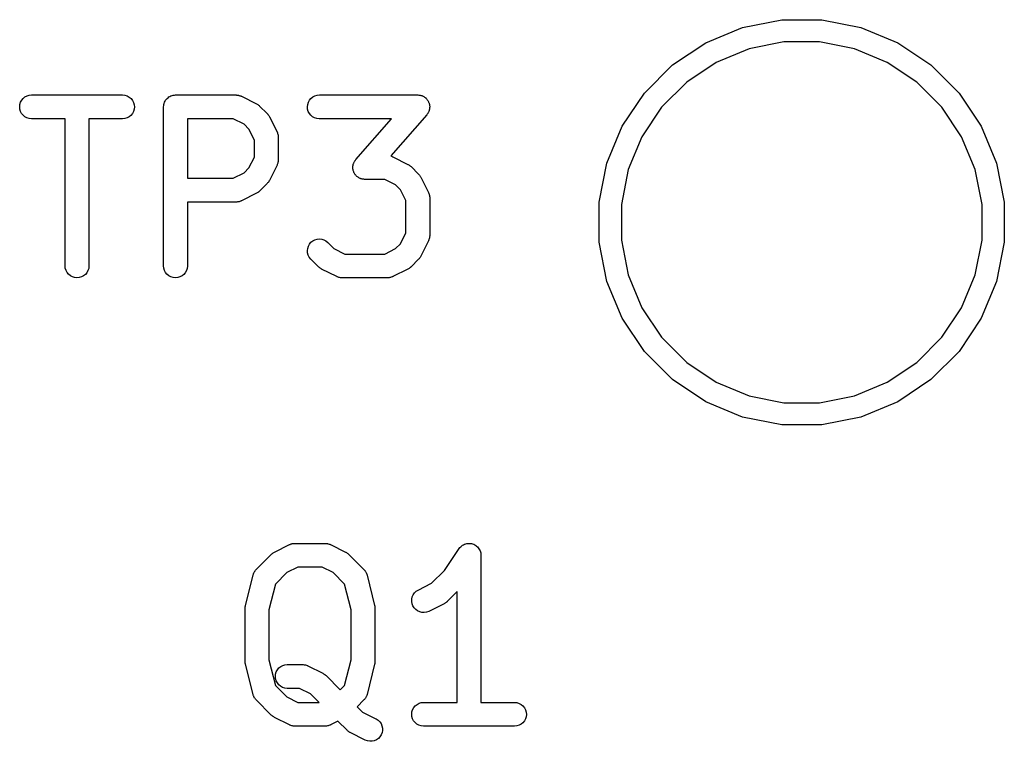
# Model space of a CAD drawing. Extents: x 0.02 to 3.89, y 0.07 to 3.88.
# Tile 65 of 172: x 1.44 to 1.69, y 2.48 to 2.66. Entities that reach past the tile are written whole.
import ezdxf

# ---------------------------------------------------------------- set-up
doc = ezdxf.new("R2010")
doc.units = 0
doc.header["$MEASUREMENT"] = 0
doc.layers.add('BLACK', color=7, linetype='CONTINUOUS')

msp = doc.modelspace()

# ---------------------------------------------------------------- linework, layer by layer
at = {"layer": 'BLACK', "linetype": 'CONTINUOUS'}
for p, q in [((1.62137, 2.65622), (1.63106, 2.65815)), ((1.63106, 2.65815), (1.64094, 2.65815)), ((1.64094, 2.65815), (1.65063, 2.65622)), ((1.61224, 2.65244), (1.62137, 2.65622)), ((1.65063, 2.65622), (1.65976, 2.65244)), ((1.60403, 2.64695), (1.61224, 2.65244)), ((1.6316, 2.65267), (1.62297, 2.65095)), ((1.6404, 2.65267), (1.6316, 2.65267)), ((1.64903, 2.65095), (1.6404, 2.65267)), ((1.65976, 2.65244), (1.66797, 2.64695)), ((1.62297, 2.65095), (1.61484, 2.64758)), ((1.65716, 2.64758), (1.64903, 2.65095)), ((1.61484, 2.64758), (1.60753, 2.64269)), ((1.66447, 2.64269), (1.65716, 2.64758)), ((1.59705, 2.63997), (1.60403, 2.64695)), ((1.66797, 2.64695), (1.67495, 2.63997)), ((1.60753, 2.64269), (1.60131, 2.63647)), ((1.67069, 2.63647), (1.66447, 2.64269)), ((1.44243, 2.63715), (1.4426, 2.6377)), ((1.4426, 2.6377), (1.44287, 2.63821)), ((1.44287, 2.63821), (1.44324, 2.63866)), ((1.44324, 2.63866), (1.44368, 2.63902)), ((1.44368, 2.63902), (1.44419, 2.63929)), ((1.44419, 2.63929), (1.44475, 2.63946)), ((1.44475, 2.63946), (1.44532, 2.63951)), ((1.44532, 2.63951), (1.46782, 2.63951)), ((1.46782, 2.63951), (1.46786, 2.63951)), ((1.46786, 2.63951), (1.46843, 2.63945)), ((1.46843, 2.63945), (1.46898, 2.63927)), ((1.46898, 2.63927), (1.46948, 2.639)), ((1.46948, 2.639), (1.46993, 2.63863)), ((1.46993, 2.63863), (1.47029, 2.63818)), ((1.47029, 2.63818), (1.47055, 2.63767)), ((1.47813, 2.63744), (1.47822, 2.6377)), ((1.47822, 2.63771), (1.47823, 2.63772)), ((1.47822, 2.6377), (1.47822, 2.63771)), ((1.47823, 2.63772), (1.47836, 2.63797)), ((1.47836, 2.63797), (1.47849, 2.63821)), ((1.47849, 2.63821), (1.4785, 2.63822)), ((1.4785, 2.63823), (1.47868, 2.63844)), ((1.4785, 2.63822), (1.4785, 2.63823)), ((1.47868, 2.63844), (1.47886, 2.63866)), ((1.47886, 2.63866), (1.47887, 2.63866)), ((1.47887, 2.63867), (1.47909, 2.63884)), ((1.47887, 2.63866), (1.47887, 2.63867)), ((1.47909, 2.63884), (1.47931, 2.63902)), ((1.47931, 2.63902), (1.47932, 2.63903)), ((1.47931, 2.63902), (1.47931, 2.63902)), ((1.47932, 2.63903), (1.47957, 2.63916)), ((1.47957, 2.63916), (1.47981, 2.63929)), ((1.47981, 2.63929), (1.47982, 2.63929)), ((1.47982, 2.63929), (1.47983, 2.6393)), ((1.47983, 2.6393), (1.4801, 2.63938)), ((1.4801, 2.63938), (1.48037, 2.63946)), ((1.48037, 2.63946), (1.48038, 2.63946)), ((1.48038, 2.63946), (1.48039, 2.63946)), ((1.48039, 2.63946), (1.48066, 2.63949)), ((1.48066, 2.63949), (1.48094, 2.63951)), ((1.48094, 2.63951), (1.49594, 2.63951)), ((1.49594, 2.63951), (1.49598, 2.63951)), ((1.49598, 2.63951), (1.49606, 2.6395)), ((1.49606, 2.6395), (1.49615, 2.6395)), ((1.49615, 2.6395), (1.49635, 2.63947)), ((1.49635, 2.63947), (1.49655, 2.63945)), ((1.49655, 2.63945), (1.49663, 2.63942)), ((1.49663, 2.63942), (1.49672, 2.63941)), ((1.49672, 2.63941), (1.49691, 2.63933)), ((1.49691, 2.63933), (1.4971, 2.63927)), ((1.4971, 2.63927), (1.49718, 2.63923)), ((1.49718, 2.63923), (1.49726, 2.6392)), ((1.49726, 2.6392), (1.50101, 2.63733)), ((1.51367, 2.63715), (1.51384, 2.6377)), ((1.51384, 2.6377), (1.51411, 2.63821)), ((1.51411, 2.63821), (1.51448, 2.63866)), ((1.51448, 2.63866), (1.51493, 2.63902)), ((1.51493, 2.63902), (1.51543, 2.63929)), ((1.51543, 2.63929), (1.51599, 2.63946)), ((1.51599, 2.63946), (1.51656, 2.63951)), ((1.51656, 2.63951), (1.54093, 2.63951)), ((1.54093, 2.63951), (1.54097, 2.63951)), ((1.54097, 2.63951), (1.54116, 2.63949)), ((1.54116, 2.63949), (1.54134, 2.63948)), ((1.54134, 2.63948), (1.54144, 2.63946)), ((1.54144, 2.63946), (1.54155, 2.63945)), ((1.54155, 2.63945), (1.54172, 2.63939)), ((1.54172, 2.63939), (1.5419, 2.63935)), ((1.5419, 2.63935), (1.542, 2.63931)), ((1.542, 2.63931), (1.54209, 2.63927)), ((1.54209, 2.63927), (1.54226, 2.63918)), ((1.54226, 2.63918), (1.54243, 2.63911)), ((1.54243, 2.63911), (1.54251, 2.63905)), ((1.54251, 2.63905), (1.5426, 2.639)), ((1.5426, 2.639), (1.54274, 2.63888)), ((1.54274, 2.63888), (1.54289, 2.63877)), ((1.54289, 2.63877), (1.54296, 2.63869)), ((1.54296, 2.63869), (1.54304, 2.63863)), ((1.54304, 2.63863), (1.54316, 2.63848)), ((1.54316, 2.63848), (1.54328, 2.63835)), ((1.54328, 2.63835), (1.54334, 2.63826)), ((1.54334, 2.63826), (1.5434, 2.63818)), ((1.5434, 2.63818), (1.54349, 2.63801)), ((1.54349, 2.63801), (1.54359, 2.63785)), ((1.54359, 2.63785), (1.54362, 2.63776)), ((1.54362, 2.63776), (1.54367, 2.63767)), ((1.59156, 2.63176), (1.59705, 2.63997)), ((1.67495, 2.63997), (1.68044, 2.63176)), ((1.44237, 2.63658), (1.44243, 2.63715)), ((1.44242, 2.63601), (1.44237, 2.63658)), ((1.44258, 2.63545), (1.44242, 2.63601)), ((1.44285, 2.63494), (1.44258, 2.63545)), ((1.47054, 2.63542), (1.47026, 2.63491)), ((1.47071, 2.63597), (1.47054, 2.63542)), ((1.47055, 2.63767), (1.47072, 2.63711)), ((1.47077, 2.63654), (1.47071, 2.63597)), ((1.47072, 2.63711), (1.47077, 2.63654)), ((1.47799, 2.6366), (1.47802, 2.63688)), ((1.47799, 2.63658), (1.47799, 2.6366)), ((1.47799, 2.63656), (1.47799, 2.63658)), ((1.47799, 2.63658), (1.47799, 2.63658)), ((1.47799, 2.63658), (1.47799, 2.63658)), ((1.47799, 2.59719), (1.47799, 2.63656)), ((1.47802, 2.63688), (1.47805, 2.63715)), ((1.47805, 2.63717), (1.47813, 2.63744)), ((1.47805, 2.63716), (1.47805, 2.63717)), ((1.47805, 2.63715), (1.47805, 2.63716)), ((1.50101, 2.63733), (1.50104, 2.63731)), ((1.50104, 2.63731), (1.50118, 2.63722)), ((1.50118, 2.63722), (1.50133, 2.63714)), ((1.50133, 2.63714), (1.50142, 2.63706)), ((1.50142, 2.63706), (1.50153, 2.63699)), ((1.50153, 2.63699), (1.50165, 2.63688)), ((1.50165, 2.63688), (1.50177, 2.63677)), ((1.50177, 2.63677), (1.50365, 2.6349)), ((1.51361, 2.63658), (1.51367, 2.63715)), ((1.51366, 2.63601), (1.51361, 2.63658)), ((1.51382, 2.63545), (1.51366, 2.63601)), ((1.51409, 2.63494), (1.51382, 2.63545)), ((1.54365, 2.63542), (1.54357, 2.63525)), ((1.54368, 2.63551), (1.54365, 2.63542)), ((1.54367, 2.63767), (1.54372, 2.63749)), ((1.54373, 2.63561), (1.54368, 2.63551)), ((1.54372, 2.63749), (1.54379, 2.63731)), ((1.54377, 2.63579), (1.54373, 2.63561)), ((1.54382, 2.63597), (1.54377, 2.63579)), ((1.54379, 2.63731), (1.5438, 2.63721)), ((1.5438, 2.63721), (1.54383, 2.63711)), ((1.54384, 2.63607), (1.54382, 2.63597)), ((1.54383, 2.63711), (1.54385, 2.63693)), ((1.54386, 2.63617), (1.54384, 2.63607)), ((1.54385, 2.63693), (1.54388, 2.63675)), ((1.54387, 2.63636), (1.54386, 2.63617)), ((1.54388, 2.63654), (1.54387, 2.63636)), ((1.54388, 2.63675), (1.54388, 2.63664)), ((1.54388, 2.63664), (1.54388, 2.63654)), ((1.60131, 2.63647), (1.59642, 2.62916)), ((1.67558, 2.62916), (1.67069, 2.63647)), ((1.44321, 2.63449), (1.44285, 2.63494)), ((1.44365, 2.63412), (1.44321, 2.63449)), ((1.44416, 2.63385), (1.44365, 2.63412)), ((1.4447, 2.63367), (1.44416, 2.63385)), ((1.44528, 2.63361), (1.4447, 2.63367)), ((1.44532, 2.63361), (1.44528, 2.63361)), ((1.45361, 2.63361), (1.44532, 2.63361)), ((1.45361, 2.59719), (1.45361, 2.63361)), ((1.46782, 2.63361), (1.45952, 2.63361)), ((1.45952, 2.63361), (1.45952, 2.59719)), ((1.46839, 2.63366), (1.46782, 2.63361)), ((1.46894, 2.63383), (1.46839, 2.63366)), ((1.46945, 2.6341), (1.46894, 2.63383)), ((1.4699, 2.63446), (1.46945, 2.6341)), ((1.47026, 2.63491), (1.4699, 2.63446)), ((1.48389, 2.63361), (1.48389, 2.61889)), ((1.49524, 2.63361), (1.48389, 2.63361)), ((1.49794, 2.63226), (1.49524, 2.63361)), ((1.50365, 2.6349), (1.50368, 2.63487)), ((1.50368, 2.63487), (1.50378, 2.63474)), ((1.50378, 2.63474), (1.5039, 2.63462)), ((1.5039, 2.63462), (1.50396, 2.63451)), ((1.50396, 2.63451), (1.50404, 2.63442)), ((1.50404, 2.63442), (1.50411, 2.63427)), ((1.50411, 2.63427), (1.5042, 2.63413)), ((1.5042, 2.63413), (1.50608, 2.63038)), ((1.51445, 2.63449), (1.51409, 2.63494)), ((1.51489, 2.63412), (1.51445, 2.63449)), ((1.5154, 2.63385), (1.51489, 2.63412)), ((1.51595, 2.63367), (1.5154, 2.63385)), ((1.51652, 2.63361), (1.51595, 2.63367)), ((1.51656, 2.63361), (1.51652, 2.63361)), ((1.53442, 2.63361), (1.51656, 2.63361)), ((1.52559, 2.62351), (1.53442, 2.63361)), ((1.54315, 2.63462), (1.53422, 2.62441)), ((1.54326, 2.63477), (1.54315, 2.63462)), ((1.54338, 2.63491), (1.54326, 2.63477)), ((1.54343, 2.635), (1.54338, 2.63491)), ((1.54349, 2.63508), (1.54343, 2.635)), ((1.54357, 2.63525), (1.54349, 2.63508)), ((1.49913, 2.63106), (1.49794, 2.63226)), ((1.50048, 2.62836), (1.49913, 2.63106)), ((1.58778, 2.62263), (1.59156, 2.63176)), ((1.68044, 2.63176), (1.68422, 2.62263)), ((1.50048, 2.62413), (1.50048, 2.62836)), ((1.50608, 2.63038), (1.5061, 2.63034)), ((1.5061, 2.63034), (1.50613, 2.63026)), ((1.50613, 2.63026), (1.50617, 2.63019)), ((1.50617, 2.63019), (1.50622, 2.62999)), ((1.50622, 2.62999), (1.50629, 2.6298)), ((1.50629, 2.6298), (1.50631, 2.62972)), ((1.50631, 2.62972), (1.50633, 2.62963)), ((1.50633, 2.62963), (1.50635, 2.62943)), ((1.50635, 2.62943), (1.50638, 2.62923)), ((1.50638, 2.62923), (1.50638, 2.62915)), ((1.50638, 2.62915), (1.50639, 2.62906)), ((1.50639, 2.62906), (1.50639, 2.62344)), ((1.59642, 2.62916), (1.59305, 2.62103)), ((1.67895, 2.62103), (1.67558, 2.62916)), ((1.49913, 2.62144), (1.50048, 2.62413)), ((1.50638, 2.62322), (1.50635, 2.62302)), ((1.50639, 2.6234), (1.50638, 2.62331)), ((1.50638, 2.62331), (1.50638, 2.62322)), ((1.50639, 2.62344), (1.50639, 2.6234)), ((1.52525, 2.62304), (1.52531, 2.62312)), ((1.52531, 2.62312), (1.52536, 2.62321)), ((1.52536, 2.62321), (1.52548, 2.62336)), ((1.52548, 2.62336), (1.52559, 2.62351)), ((1.53422, 2.62441), (1.5344, 2.62434)), ((1.5344, 2.62434), (1.5346, 2.62428)), ((1.5346, 2.62428), (1.53467, 2.62423)), ((1.53467, 2.62423), (1.53475, 2.6242)), ((1.53475, 2.6242), (1.5385, 2.62233)), ((1.49794, 2.62024), (1.49913, 2.62144)), ((1.50608, 2.62212), (1.5042, 2.61837)), ((1.50611, 2.6222), (1.50608, 2.62212)), ((1.50615, 2.62227), (1.50611, 2.6222)), ((1.50621, 2.62247), (1.50615, 2.62227)), ((1.50628, 2.62265), (1.50621, 2.62247)), ((1.5063, 2.62274), (1.50628, 2.62265)), ((1.50632, 2.62282), (1.5063, 2.62274)), ((1.50635, 2.62302), (1.50632, 2.62282)), ((1.52486, 2.62158), (1.52488, 2.62177)), ((1.52487, 2.62148), (1.52486, 2.62158)), ((1.52486, 2.62138), (1.52487, 2.62148)), ((1.52489, 2.62119), (1.52486, 2.62138)), ((1.52488, 2.62195), (1.52491, 2.62205)), ((1.52488, 2.62177), (1.52488, 2.62195)), ((1.52491, 2.62101), (1.52489, 2.62119)), ((1.52491, 2.62205), (1.52492, 2.62216)), ((1.52494, 2.62091), (1.52491, 2.62101)), ((1.52492, 2.62216), (1.52497, 2.62233)), ((1.52495, 2.62081), (1.52494, 2.62091)), ((1.52502, 2.62063), (1.52495, 2.62081)), ((1.52497, 2.62233), (1.52501, 2.62251)), ((1.52501, 2.62251), (1.52506, 2.62261)), ((1.52506, 2.62261), (1.52509, 2.62271)), ((1.52509, 2.62271), (1.52517, 2.62287)), ((1.52517, 2.62287), (1.52525, 2.62304)), ((1.5385, 2.62233), (1.53854, 2.62231)), ((1.53854, 2.62231), (1.53868, 2.62222)), ((1.53868, 2.62222), (1.53882, 2.62214)), ((1.53882, 2.62214), (1.53892, 2.62206)), ((1.53892, 2.62206), (1.53902, 2.622)), ((1.53902, 2.622), (1.53914, 2.62188)), ((1.53914, 2.62188), (1.53927, 2.62177)), ((1.53927, 2.62177), (1.54114, 2.6199)), ((1.58585, 2.61294), (1.58778, 2.62263)), ((1.59305, 2.62103), (1.59133, 2.6124)), ((1.68067, 2.6124), (1.67895, 2.62103)), ((1.68422, 2.62263), (1.68615, 2.61294)), ((1.48389, 2.61889), (1.49524, 2.61889)), ((1.49524, 2.61889), (1.49794, 2.62024)), ((1.50418, 2.61833), (1.50409, 2.61819)), ((1.5042, 2.61837), (1.50418, 2.61833)), ((1.52507, 2.62046), (1.52502, 2.62063)), ((1.52512, 2.62036), (1.52507, 2.62046)), ((1.52515, 2.62027), (1.52512, 2.62036)), ((1.52525, 2.62011), (1.52515, 2.62027)), ((1.52534, 2.61994), (1.52525, 2.62011)), ((1.5254, 2.61986), (1.52534, 2.61994)), ((1.52546, 2.61978), (1.5254, 2.61986)), ((1.52558, 2.61964), (1.52546, 2.61978)), ((1.5257, 2.6195), (1.52558, 2.61964)), ((1.52578, 2.61943), (1.5257, 2.6195)), ((1.52585, 2.61935), (1.52578, 2.61943)), ((1.526, 2.61924), (1.52585, 2.61935)), ((1.52614, 2.61913), (1.526, 2.61924)), ((1.52623, 2.61908), (1.52614, 2.61913)), ((1.52631, 2.61901), (1.52623, 2.61908)), ((1.52648, 2.61894), (1.52631, 2.61901)), ((1.52665, 2.61885), (1.52648, 2.61894)), ((1.52674, 2.61882), (1.52665, 2.61885)), ((1.52684, 2.61877), (1.52674, 2.61882)), ((1.52702, 2.61873), (1.52684, 2.61877)), ((1.52719, 2.61867), (1.52702, 2.61873)), ((1.5273, 2.61866), (1.52719, 2.61867)), ((1.5274, 2.61864), (1.5273, 2.61866)), ((1.52758, 2.61863), (1.5274, 2.61864)), ((1.52777, 2.61861), (1.52758, 2.61863)), ((1.52781, 2.61861), (1.52777, 2.61861)), ((1.53274, 2.61861), (1.52781, 2.61861)), ((1.53543, 2.61726), (1.53274, 2.61861)), ((1.54114, 2.6199), (1.54117, 2.61987)), ((1.54117, 2.61987), (1.54128, 2.61974)), ((1.54128, 2.61974), (1.54139, 2.61962)), ((1.54139, 2.61962), (1.54146, 2.61952)), ((1.54146, 2.61952), (1.54153, 2.61942)), ((1.54153, 2.61942), (1.54161, 2.61927)), ((1.54161, 2.61927), (1.5417, 2.61913)), ((1.5417, 2.61913), (1.54357, 2.61538)), ((1.50365, 2.6176), (1.50177, 2.61572)), ((1.50375, 2.61773), (1.50365, 2.6176)), ((1.50387, 2.61785), (1.50375, 2.61773)), ((1.50394, 2.61795), (1.50387, 2.61785)), ((1.50402, 2.61804), (1.50394, 2.61795)), ((1.50409, 2.61819), (1.50402, 2.61804)), ((1.53663, 2.61606), (1.53543, 2.61726)), ((1.53798, 2.61337), (1.53663, 2.61606)), ((1.50101, 2.61517), (1.49726, 2.6133)), ((1.50115, 2.61526), (1.50101, 2.61517)), ((1.5013, 2.61534), (1.50115, 2.61526)), ((1.50139, 2.61541), (1.5013, 2.61534)), ((1.5015, 2.61548), (1.50139, 2.61541)), ((1.50162, 2.61559), (1.5015, 2.61548)), ((1.50175, 2.6157), (1.50162, 2.61559)), ((1.50177, 2.61572), (1.50175, 2.6157)), ((1.53798, 2.60539), (1.53798, 2.61337)), ((1.54357, 2.61538), (1.54359, 2.61535)), ((1.54359, 2.61535), (1.54362, 2.61526)), ((1.54362, 2.61526), (1.54366, 2.61519)), ((1.54366, 2.61519), (1.54372, 2.61499)), ((1.54372, 2.61499), (1.54379, 2.61481)), ((1.54379, 2.61481), (1.5438, 2.61472)), ((1.5438, 2.61472), (1.54383, 2.61464)), ((1.54383, 2.61464), (1.54385, 2.61444)), ((1.54385, 2.61444), (1.54388, 2.61424)), ((1.54388, 2.61424), (1.54388, 2.61415)), ((1.54388, 2.61415), (1.54388, 2.61406)), ((1.54388, 2.61406), (1.54388, 2.60469)), ((1.49594, 2.61298), (1.48389, 2.61298)), ((1.48389, 2.61298), (1.48389, 2.59719)), ((1.49602, 2.61299), (1.49594, 2.61298)), ((1.49611, 2.61299), (1.49602, 2.61299)), ((1.49631, 2.61302), (1.49611, 2.61299)), ((1.49651, 2.61304), (1.49631, 2.61302)), ((1.49659, 2.61307), (1.49651, 2.61304)), ((1.49668, 2.61308), (1.49659, 2.61307)), ((1.49687, 2.61315), (1.49668, 2.61308)), ((1.49706, 2.61321), (1.49687, 2.61315)), ((1.49714, 2.61325), (1.49706, 2.61321)), ((1.49722, 2.61328), (1.49714, 2.61325)), ((1.49726, 2.6133), (1.49722, 2.61328)), ((1.58585, 2.60306), (1.58585, 2.61294)), ((1.59133, 2.6124), (1.59133, 2.6036)), ((1.68067, 2.6036), (1.68067, 2.6124)), ((1.68615, 2.61294), (1.68615, 2.60306)), ((1.51493, 2.6034), (1.51544, 2.60367)), ((1.51544, 2.60367), (1.516, 2.60384)), ((1.516, 2.60384), (1.51657, 2.60389)), ((1.51657, 2.60389), (1.51714, 2.60383)), ((1.51714, 2.60383), (1.51769, 2.60367)), ((1.51769, 2.60367), (1.5182, 2.60339)), ((1.53663, 2.60269), (1.53798, 2.60539)), ((1.54371, 2.60372), (1.54365, 2.60353)), ((1.54378, 2.60391), (1.54371, 2.60372)), ((1.54379, 2.60399), (1.54378, 2.60391)), ((1.54382, 2.60407), (1.54379, 2.60399)), ((1.54384, 2.60428), (1.54382, 2.60407)), ((1.54388, 2.60447), (1.54384, 2.60428)), ((1.54388, 2.60465), (1.54387, 2.60456)), ((1.54387, 2.60456), (1.54388, 2.60447)), ((1.54388, 2.60469), (1.54388, 2.60465)), ((1.59133, 2.6036), (1.59305, 2.59497)), ((1.67895, 2.59497), (1.68067, 2.6036)), ((1.51361, 2.60097), (1.51367, 2.60154)), ((1.51367, 2.60154), (1.51384, 2.60209)), ((1.51384, 2.60209), (1.51412, 2.6026)), ((1.51412, 2.6026), (1.51449, 2.60304)), ((1.51449, 2.60304), (1.51493, 2.6034)), ((1.5182, 2.60339), (1.51865, 2.60303)), ((1.51865, 2.60303), (1.52018, 2.60149)), ((1.52018, 2.60149), (1.52288, 2.60014)), ((1.53274, 2.60014), (1.53543, 2.60149)), ((1.53543, 2.60149), (1.53663, 2.60269)), ((1.54357, 2.60337), (1.5417, 2.59962)), ((1.5436, 2.60345), (1.54357, 2.60337)), ((1.54365, 2.60353), (1.5436, 2.60345)), ((1.58778, 2.59337), (1.58585, 2.60306)), ((1.68615, 2.60306), (1.68422, 2.59337)), ((1.51366, 2.6004), (1.51361, 2.60097)), ((1.51382, 2.59984), (1.51366, 2.6004)), ((1.51408, 2.59933), (1.51382, 2.59984)), ((1.51444, 2.59888), (1.51408, 2.59933)), ((1.51447, 2.59885), (1.51444, 2.59888)), ((1.51635, 2.59698), (1.51447, 2.59885)), ((1.52288, 2.60014), (1.53274, 2.60014)), ((1.54114, 2.59885), (1.53927, 2.59698)), ((1.54125, 2.59898), (1.54114, 2.59885)), ((1.54137, 2.5991), (1.54125, 2.59898)), ((1.54143, 2.5992), (1.54137, 2.5991)), ((1.54151, 2.5993), (1.54143, 2.5992)), ((1.54159, 2.59944), (1.54151, 2.5993)), ((1.54168, 2.59958), (1.54159, 2.59944)), ((1.5417, 2.59962), (1.54168, 2.59958)), ((1.45367, 2.59662), (1.45361, 2.59719)), ((1.45384, 2.59606), (1.45367, 2.59662)), ((1.45946, 2.59658), (1.45928, 2.59603)), ((1.45952, 2.59715), (1.45946, 2.59658)), ((1.45952, 2.59719), (1.45952, 2.59715)), ((1.47804, 2.59662), (1.47799, 2.59719)), ((1.47821, 2.59606), (1.47804, 2.59662)), ((1.48383, 2.59658), (1.48365, 2.59603)), ((1.48389, 2.59715), (1.48383, 2.59658)), ((1.48389, 2.59719), (1.48389, 2.59715)), ((1.51647, 2.59687), (1.51635, 2.59698)), ((1.51659, 2.59676), (1.51647, 2.59687)), ((1.5167, 2.59669), (1.51659, 2.59676)), ((1.51679, 2.59661), (1.5167, 2.59669)), ((1.51694, 2.59653), (1.51679, 2.59661)), ((1.51708, 2.59644), (1.51694, 2.59653)), ((1.51711, 2.59642), (1.51708, 2.59644)), ((1.52086, 2.59455), (1.51711, 2.59642)), ((1.5385, 2.59642), (1.53475, 2.59455)), ((1.53864, 2.59651), (1.5385, 2.59642)), ((1.53879, 2.59659), (1.53864, 2.59651)), ((1.53889, 2.59666), (1.53879, 2.59659)), ((1.53899, 2.59673), (1.53889, 2.59666)), ((1.53911, 2.59684), (1.53899, 2.59673)), ((1.53924, 2.59695), (1.53911, 2.59684)), ((1.53927, 2.59698), (1.53924, 2.59695)), ((1.45411, 2.59556), (1.45384, 2.59606)), ((1.45447, 2.59511), (1.45411, 2.59556)), ((1.45492, 2.59474), (1.45447, 2.59511)), ((1.45542, 2.59447), (1.45492, 2.59474)), ((1.45597, 2.5943), (1.45542, 2.59447)), ((1.45655, 2.59424), (1.45597, 2.5943)), ((1.45712, 2.59429), (1.45655, 2.59424)), ((1.45767, 2.59445), (1.45712, 2.59429)), ((1.45818, 2.59472), (1.45767, 2.59445)), ((1.45863, 2.59508), (1.45818, 2.59472)), ((1.459, 2.59552), (1.45863, 2.59508)), ((1.45928, 2.59603), (1.459, 2.59552)), ((1.47848, 2.59556), (1.47821, 2.59606)), ((1.47884, 2.59511), (1.47848, 2.59556)), ((1.47929, 2.59474), (1.47884, 2.59511)), ((1.47979, 2.59447), (1.47929, 2.59474)), ((1.48035, 2.5943), (1.47979, 2.59447)), ((1.48092, 2.59424), (1.48035, 2.5943)), ((1.48149, 2.59429), (1.48092, 2.59424)), ((1.48205, 2.59445), (1.48149, 2.59429)), ((1.48256, 2.59472), (1.48205, 2.59445)), ((1.48301, 2.59508), (1.48256, 2.59472)), ((1.48338, 2.59552), (1.48301, 2.59508)), ((1.48365, 2.59603), (1.48338, 2.59552)), ((1.52094, 2.59452), (1.52086, 2.59455)), ((1.52102, 2.59448), (1.52094, 2.59452)), ((1.52121, 2.59441), (1.52102, 2.59448)), ((1.5214, 2.59434), (1.52121, 2.59441)), ((1.52149, 2.59433), (1.5214, 2.59434)), ((1.52157, 2.5943), (1.52149, 2.59433)), ((1.52177, 2.59428), (1.52157, 2.5943)), ((1.52197, 2.59424), (1.52177, 2.59428)), ((1.52206, 2.59425), (1.52197, 2.59424)), ((1.52214, 2.59424), (1.52206, 2.59425)), ((1.52218, 2.59424), (1.52214, 2.59424)), ((1.53343, 2.59424), (1.52218, 2.59424)), ((1.53352, 2.59425), (1.53343, 2.59424)), ((1.53361, 2.59424), (1.53352, 2.59425)), ((1.53381, 2.59427), (1.53361, 2.59424)), ((1.53401, 2.59429), (1.53381, 2.59427)), ((1.53409, 2.59432), (1.53401, 2.59429)), ((1.53418, 2.59433), (1.53409, 2.59432)), ((1.53436, 2.5944), (1.53418, 2.59433)), ((1.53456, 2.59446), (1.53436, 2.5944)), ((1.53463, 2.5945), (1.53456, 2.59446)), ((1.53472, 2.59453), (1.53463, 2.5945)), ((1.53475, 2.59455), (1.53472, 2.59453)), ((1.59305, 2.59497), (1.59642, 2.58684)), ((1.67558, 2.58684), (1.67895, 2.59497)), ((1.59156, 2.58424), (1.58778, 2.59337)), ((1.68422, 2.59337), (1.68044, 2.58424)), ((1.59642, 2.58684), (1.60131, 2.57953)), ((1.67069, 2.57953), (1.67558, 2.58684)), ((1.59705, 2.57603), (1.59156, 2.58424)), ((1.68044, 2.58424), (1.67495, 2.57603)), ((1.60131, 2.57953), (1.60753, 2.57331)), ((1.66447, 2.57331), (1.67069, 2.57953)), ((1.60403, 2.56905), (1.59705, 2.57603)), ((1.67495, 2.57603), (1.66797, 2.56905)), ((1.60753, 2.57331), (1.61484, 2.56842)), ((1.65716, 2.56842), (1.66447, 2.57331)), ((1.61224, 2.56356), (1.60403, 2.56905)), ((1.61484, 2.56842), (1.62297, 2.56505)), ((1.64903, 2.56505), (1.65716, 2.56842)), ((1.66797, 2.56905), (1.65976, 2.56356)), ((1.62297, 2.56505), (1.6316, 2.56333)), ((1.6404, 2.56333), (1.64903, 2.56505)), ((1.62137, 2.55978), (1.61224, 2.56356)), ((1.6316, 2.56333), (1.6404, 2.56333)), ((1.65976, 2.56356), (1.65063, 2.55978)), ((1.63106, 2.55785), (1.62137, 2.55978)), ((1.65063, 2.55978), (1.64094, 2.55785)), ((1.64094, 2.55785), (1.63106, 2.55785)), ((1.50543, 2.52633), (1.50918, 2.5282)), ((1.50918, 2.5282), (1.50922, 2.52822)), ((1.50922, 2.52822), (1.5093, 2.52825)), ((1.5093, 2.52825), (1.50938, 2.52829)), ((1.50938, 2.52829), (1.50957, 2.52835)), ((1.50957, 2.52835), (1.50976, 2.52842)), ((1.50976, 2.52842), (1.50985, 2.52843)), ((1.50985, 2.52843), (1.50993, 2.52846)), ((1.50993, 2.52846), (1.51013, 2.52848)), ((1.51013, 2.52848), (1.51033, 2.52851)), ((1.51033, 2.52851), (1.51042, 2.5285)), ((1.51042, 2.5285), (1.5105, 2.52851)), ((1.5105, 2.52851), (1.518, 2.52851)), ((1.518, 2.52851), (1.51804, 2.52851)), ((1.51804, 2.52851), (1.51813, 2.5285)), ((1.51813, 2.5285), (1.51822, 2.5285)), ((1.51822, 2.5285), (1.51842, 2.52847)), ((1.51842, 2.52847), (1.51862, 2.52845)), ((1.51862, 2.52845), (1.5187, 2.52842)), ((1.5187, 2.52842), (1.51878, 2.52841)), ((1.51878, 2.52841), (1.51897, 2.52833)), ((1.51897, 2.52833), (1.51917, 2.52827)), ((1.51917, 2.52827), (1.51924, 2.52823)), ((1.51924, 2.52823), (1.51932, 2.5282)), ((1.51932, 2.5282), (1.52307, 2.52633)), ((1.5518, 2.52786), (1.55201, 2.52803)), ((1.55201, 2.52803), (1.55228, 2.52817)), ((1.55201, 2.52803), (1.55201, 2.52803)), ((1.55201, 2.52803), (1.55201, 2.52803)), ((1.55228, 2.52817), (1.55252, 2.5283)), ((1.55252, 2.5283), (1.55281, 2.52838)), ((1.55252, 2.5283), (1.55252, 2.5283)), ((1.55252, 2.5283), (1.55252, 2.5283)), ((1.55281, 2.52838), (1.55307, 2.52846)), ((1.55307, 2.52846), (1.55336, 2.52849)), ((1.55307, 2.52846), (1.55307, 2.52846)), ((1.55307, 2.52846), (1.55307, 2.52846)), ((1.55336, 2.52849), (1.55364, 2.52851)), ((1.55364, 2.52851), (1.55365, 2.52851)), ((1.55365, 2.52851), (1.55365, 2.52851)), ((1.55365, 2.52851), (1.55394, 2.52848)), ((1.55394, 2.52848), (1.55422, 2.52845)), ((1.55422, 2.52845), (1.55422, 2.52845)), ((1.55422, 2.52845), (1.55422, 2.52845)), ((1.55422, 2.52845), (1.55451, 2.52836)), ((1.55451, 2.52836), (1.55477, 2.52828)), ((1.55477, 2.52828), (1.55477, 2.52828)), ((1.55477, 2.52828), (1.55477, 2.52828)), ((1.55477, 2.52828), (1.55503, 2.52814)), ((1.55503, 2.52814), (1.55527, 2.52801)), ((1.55527, 2.52801), (1.55528, 2.52801)), ((1.55528, 2.52801), (1.55528, 2.52801)), ((1.55528, 2.52801), (1.5555, 2.52782)), ((1.50092, 2.52202), (1.50467, 2.52577)), ((1.50467, 2.52577), (1.50469, 2.5258)), ((1.50469, 2.5258), (1.50482, 2.52591)), ((1.50482, 2.52591), (1.50494, 2.52602)), ((1.50494, 2.52602), (1.50505, 2.52608)), ((1.50505, 2.52608), (1.50515, 2.52616)), ((1.50515, 2.52616), (1.50529, 2.52624)), ((1.50529, 2.52624), (1.50543, 2.52633)), ((1.52307, 2.52633), (1.52311, 2.52631)), ((1.52311, 2.52631), (1.52325, 2.52622)), ((1.52325, 2.52622), (1.52339, 2.52614)), ((1.52339, 2.52614), (1.52349, 2.52606)), ((1.52349, 2.52606), (1.52359, 2.52599)), ((1.52359, 2.52599), (1.52371, 2.52588)), ((1.52371, 2.52588), (1.52384, 2.52577)), ((1.52384, 2.52577), (1.52759, 2.52202)), ((1.54758, 2.52182), (1.55117, 2.5272)), ((1.55117, 2.5272), (1.55119, 2.52723)), ((1.55119, 2.52723), (1.55137, 2.52745)), ((1.55119, 2.52723), (1.55119, 2.52723)), ((1.55119, 2.52723), (1.55119, 2.52723)), ((1.55119, 2.52723), (1.55119, 2.52723)), ((1.55137, 2.52745), (1.55156, 2.52767)), ((1.55156, 2.52767), (1.5518, 2.52786)), ((1.55156, 2.52767), (1.55156, 2.52767)), ((1.55156, 2.52767), (1.55156, 2.52767)), ((1.5555, 2.52782), (1.55572, 2.52764)), ((1.55572, 2.52764), (1.55572, 2.52764)), ((1.55572, 2.52764), (1.55572, 2.52764)), ((1.55572, 2.52764), (1.55591, 2.5274)), ((1.55591, 2.5274), (1.55608, 2.52719)), ((1.55608, 2.52719), (1.55608, 2.52719)), ((1.55608, 2.52719), (1.55608, 2.52719)), ((1.55608, 2.52719), (1.55623, 2.52692)), ((1.55623, 2.52692), (1.55635, 2.52669)), ((1.55635, 2.52669), (1.55635, 2.52668)), ((1.55635, 2.52668), (1.55635, 2.52668)), ((1.55635, 2.52668), (1.55644, 2.5264)), ((1.55644, 2.5264), (1.55652, 2.52613)), ((1.55652, 2.52613), (1.55652, 2.52613)), ((1.55652, 2.52613), (1.55652, 2.52613)), ((1.55652, 2.52613), (1.55655, 2.52584)), ((1.55655, 2.52584), (1.55658, 2.52556)), ((1.55658, 2.52556), (1.55658, 2.48914)), ((1.50014, 2.52065), (1.50015, 2.52069)), ((1.50015, 2.52069), (1.50022, 2.52088)), ((1.50022, 2.52088), (1.50028, 2.52107)), ((1.50028, 2.52107), (1.50032, 2.52115)), ((1.50032, 2.52115), (1.50035, 2.52123)), ((1.50035, 2.52123), (1.50046, 2.5214)), ((1.50046, 2.5214), (1.50055, 2.52158)), ((1.50055, 2.52158), (1.50061, 2.52165)), ((1.50061, 2.52165), (1.50065, 2.52172)), ((1.50065, 2.52172), (1.50079, 2.52187)), ((1.50079, 2.52187), (1.50092, 2.52202)), ((1.5085, 2.52126), (1.50567, 2.51843)), ((1.5112, 2.52261), (1.5085, 2.52126)), ((1.5173, 2.52261), (1.5112, 2.52261)), ((1.52, 2.52126), (1.5173, 2.52261)), ((1.52283, 2.51843), (1.52, 2.52126)), ((1.52759, 2.52202), (1.52762, 2.52199)), ((1.52762, 2.52199), (1.52774, 2.52184)), ((1.52774, 2.52184), (1.52788, 2.52169)), ((1.52788, 2.52169), (1.52792, 2.52161)), ((1.52792, 2.52161), (1.52798, 2.52154)), ((1.52798, 2.52154), (1.52807, 2.52137)), ((1.52807, 2.52137), (1.52817, 2.52119)), ((1.52817, 2.52119), (1.5282, 2.52111)), ((1.5282, 2.52111), (1.52824, 2.52103)), ((1.52824, 2.52103), (1.5283, 2.52084)), ((1.5283, 2.52084), (1.52837, 2.52065)), ((1.54437, 2.51861), (1.54758, 2.52182)), ((1.49826, 2.51315), (1.50014, 2.52065)), ((1.50567, 2.51843), (1.50408, 2.51207)), ((1.52442, 2.51207), (1.52283, 2.51843)), ((1.52837, 2.52065), (1.53024, 2.51315)), ((1.54105, 2.51695), (1.54437, 2.51861)), ((1.53981, 2.51578), (1.54015, 2.51625)), ((1.54015, 2.51625), (1.54057, 2.51665)), ((1.54057, 2.51665), (1.54105, 2.51695)), ((1.55067, 2.51656), (1.54821, 2.5141)), ((1.55067, 2.48914), (1.55067, 2.51656)), ((1.53943, 2.51412), (1.53945, 2.51469)), ((1.53952, 2.51355), (1.53943, 2.51412)), ((1.53945, 2.51469), (1.53958, 2.51525)), ((1.53972, 2.51301), (1.53952, 2.51355)), ((1.53958, 2.51525), (1.53981, 2.51578)), ((1.54744, 2.51354), (1.54369, 2.51167)), ((1.54758, 2.51363), (1.54744, 2.51354)), ((1.54773, 2.51371), (1.54758, 2.51363)), ((1.54783, 2.51379), (1.54773, 2.51371)), ((1.54793, 2.51385), (1.54783, 2.51379)), ((1.54805, 2.51397), (1.54793, 2.51385)), ((1.54818, 2.51407), (1.54805, 2.51397)), ((1.54821, 2.5141), (1.54818, 2.51407)), ((1.49818, 2.51258), (1.49821, 2.51282)), ((1.49818, 2.51253), (1.49818, 2.51258)), ((1.49818, 2.51248), (1.49818, 2.51253)), ((1.49818, 2.51244), (1.49818, 2.51248)), ((1.49818, 2.49931), (1.49818, 2.51244)), ((1.49821, 2.51282), (1.49824, 2.51305)), ((1.49824, 2.51305), (1.49826, 2.5131)), ((1.49826, 2.5131), (1.49826, 2.51315)), ((1.50408, 2.51207), (1.50408, 2.49968)), ((1.52442, 2.49968), (1.52442, 2.51207)), ((1.53024, 2.51315), (1.53025, 2.51311)), ((1.53025, 2.51311), (1.53026, 2.51306)), ((1.53026, 2.51306), (1.53027, 2.51301)), ((1.53027, 2.51301), (1.5303, 2.51277)), ((1.5303, 2.51277), (1.53033, 2.51254)), ((1.53033, 2.51254), (1.53032, 2.51249)), ((1.53032, 2.51249), (1.53033, 2.51244)), ((1.53033, 2.51244), (1.53033, 2.49931)), ((1.54003, 2.51252), (1.53972, 2.51301)), ((1.54042, 2.5121), (1.54003, 2.51252)), ((1.54089, 2.51176), (1.54042, 2.5121)), ((1.54141, 2.51152), (1.54089, 2.51176)), ((1.54197, 2.51139), (1.54141, 2.51152)), ((1.54255, 2.51136), (1.54197, 2.51139)), ((1.54312, 2.51145), (1.54255, 2.51136)), ((1.54366, 2.51165), (1.54312, 2.51145)), ((1.54369, 2.51167), (1.54366, 2.51165)), ((1.49818, 2.49926), (1.49818, 2.49931)), ((1.49818, 2.49921), (1.49818, 2.49926)), ((1.49821, 2.49897), (1.49818, 2.49921)), ((1.49823, 2.49874), (1.49821, 2.49897)), ((1.50408, 2.49968), (1.50567, 2.49332)), ((1.52283, 2.49332), (1.52442, 2.49968)), ((1.53029, 2.49893), (1.53026, 2.4987)), ((1.53032, 2.49917), (1.53029, 2.49893)), ((1.53033, 2.49927), (1.53032, 2.49922)), ((1.53032, 2.49922), (1.53032, 2.49917)), ((1.53033, 2.49931), (1.53033, 2.49927)), ((1.49825, 2.49869), (1.49823, 2.49874)), ((1.49825, 2.49864), (1.49825, 2.49869)), ((1.49826, 2.4986), (1.49825, 2.49864)), ((1.50014, 2.4911), (1.49826, 2.4986)), ((1.50574, 2.49616), (1.50591, 2.49671)), ((1.50591, 2.49671), (1.50618, 2.49721)), ((1.50618, 2.49721), (1.50655, 2.49766)), ((1.50655, 2.49766), (1.50699, 2.49802)), ((1.50699, 2.49802), (1.5075, 2.49829)), ((1.5075, 2.49829), (1.50805, 2.49846)), ((1.50805, 2.49846), (1.50863, 2.49852)), ((1.50863, 2.49852), (1.51238, 2.49852)), ((1.51238, 2.49852), (1.51242, 2.49852)), ((1.51242, 2.49852), (1.51251, 2.49851)), ((1.51251, 2.49851), (1.51259, 2.49851)), ((1.51259, 2.49851), (1.51279, 2.49847)), ((1.51279, 2.49847), (1.51299, 2.49845)), ((1.51299, 2.49845), (1.51307, 2.49843)), ((1.51307, 2.49843), (1.51316, 2.49841)), ((1.51316, 2.49841), (1.51335, 2.49834)), ((1.51335, 2.49834), (1.51354, 2.49828)), ((1.51354, 2.49828), (1.51362, 2.49824)), ((1.51362, 2.49824), (1.5137, 2.4982)), ((1.5137, 2.4982), (1.51745, 2.49633)), ((1.51745, 2.49633), (1.51748, 2.49631)), ((1.51748, 2.49631), (1.51762, 2.49622)), ((1.53024, 2.4986), (1.52837, 2.4911)), ((1.53025, 2.49865), (1.53024, 2.4986)), ((1.53026, 2.4987), (1.53025, 2.49865)), ((1.50568, 2.49558), (1.50574, 2.49616)), ((1.50573, 2.49501), (1.50568, 2.49558)), ((1.50589, 2.49446), (1.50573, 2.49501)), ((1.50616, 2.49395), (1.50589, 2.49446)), ((1.50652, 2.4935), (1.50616, 2.49395)), ((1.51762, 2.49622), (1.51777, 2.49614)), ((1.51777, 2.49614), (1.51786, 2.49606)), ((1.51786, 2.49606), (1.51797, 2.496)), ((1.51797, 2.496), (1.51809, 2.49588)), ((1.51809, 2.49588), (1.51821, 2.49578)), ((1.51821, 2.49578), (1.52175, 2.49224)), ((1.50567, 2.49332), (1.5085, 2.49049)), ((1.50696, 2.49313), (1.50652, 2.4935)), ((1.50746, 2.49285), (1.50696, 2.49313)), ((1.50801, 2.49268), (1.50746, 2.49285)), ((1.50859, 2.49261), (1.50801, 2.49268)), ((1.50863, 2.49261), (1.50859, 2.49261)), ((1.51168, 2.49261), (1.50863, 2.49261)), ((1.51438, 2.49126), (1.51168, 2.49261)), ((1.52175, 2.49224), (1.52283, 2.49332)), ((1.50021, 2.49091), (1.50014, 2.4911)), ((1.50026, 2.49072), (1.50021, 2.49091)), ((1.5003, 2.49064), (1.50026, 2.49072)), ((1.50033, 2.49056), (1.5003, 2.49064)), ((1.50044, 2.49038), (1.50033, 2.49056)), ((1.50053, 2.49021), (1.50044, 2.49038)), ((1.50058, 2.49014), (1.50053, 2.49021)), ((1.50063, 2.49006), (1.50058, 2.49014)), ((1.50076, 2.48991), (1.50063, 2.49006)), ((1.50089, 2.48976), (1.50076, 2.48991)), ((1.50092, 2.48973), (1.50089, 2.48976)), ((1.50467, 2.48598), (1.50092, 2.48973)), ((1.5085, 2.49049), (1.5112, 2.48914)), ((1.5112, 2.48914), (1.5165, 2.48914)), ((1.5165, 2.48914), (1.51438, 2.49126)), ((1.52759, 2.48973), (1.52593, 2.48806)), ((1.52772, 2.48988), (1.52759, 2.48973)), ((1.52785, 2.49003), (1.52772, 2.48988)), ((1.5279, 2.4901), (1.52785, 2.49003)), ((1.52795, 2.49017), (1.5279, 2.4901)), ((1.52805, 2.49035), (1.52795, 2.49017)), ((1.52815, 2.49052), (1.52805, 2.49035)), ((1.52818, 2.4906), (1.52815, 2.49052)), ((1.52823, 2.49068), (1.52818, 2.4906)), ((1.52829, 2.49087), (1.52823, 2.49068)), ((1.52836, 2.49106), (1.52829, 2.49087)), ((1.52837, 2.4911), (1.52836, 2.49106)), ((1.54125, 2.48892), (1.5418, 2.48909)), ((1.5418, 2.48909), (1.54237, 2.48914)), ((1.54237, 2.48914), (1.55067, 2.48914)), ((1.55658, 2.48914), (1.56487, 2.48914)), ((1.56487, 2.48914), (1.56491, 2.48914)), ((1.56491, 2.48914), (1.56548, 2.48908)), ((1.56548, 2.48908), (1.56603, 2.4889)), ((1.52593, 2.48806), (1.52725, 2.48674)), ((1.52725, 2.48674), (1.53057, 2.48508)), ((1.53942, 2.48621), (1.53948, 2.48678)), ((1.53948, 2.48678), (1.53965, 2.48733)), ((1.53965, 2.48733), (1.53993, 2.48784)), ((1.53993, 2.48784), (1.54029, 2.48828)), ((1.54029, 2.48828), (1.54074, 2.48865)), ((1.54074, 2.48865), (1.54125, 2.48892)), ((1.56603, 2.4889), (1.56654, 2.48863)), ((1.56654, 2.48863), (1.56698, 2.48826)), ((1.56698, 2.48826), (1.56734, 2.48781)), ((1.56734, 2.48781), (1.56761, 2.4873)), ((1.56761, 2.4873), (1.56777, 2.48674)), ((1.56777, 2.48674), (1.56782, 2.48617)), ((1.50479, 2.48587), (1.50467, 2.48598)), ((1.50491, 2.48576), (1.50479, 2.48587)), ((1.50502, 2.48569), (1.50491, 2.48576)), ((1.50511, 2.48561), (1.50502, 2.48569)), ((1.50526, 2.48553), (1.50511, 2.48561)), ((1.5054, 2.48544), (1.50526, 2.48553)), ((1.50543, 2.48542), (1.5054, 2.48544)), ((1.50918, 2.48355), (1.50543, 2.48542)), ((1.52117, 2.48447), (1.51932, 2.48355)), ((1.52341, 2.48223), (1.52117, 2.48447)), ((1.53057, 2.48508), (1.53061, 2.48506)), ((1.53061, 2.48506), (1.53109, 2.48475)), ((1.53109, 2.48475), (1.5315, 2.48435)), ((1.5315, 2.48435), (1.53183, 2.48387)), ((1.53947, 2.48564), (1.53942, 2.48621)), ((1.53964, 2.48508), (1.53947, 2.48564)), ((1.5399, 2.48457), (1.53964, 2.48508)), ((1.54026, 2.48412), (1.5399, 2.48457)), ((1.54071, 2.48375), (1.54026, 2.48412)), ((1.56732, 2.48454), (1.56695, 2.48409)), ((1.56759, 2.48505), (1.56732, 2.48454)), ((1.56776, 2.4856), (1.56759, 2.48505)), ((1.56782, 2.48617), (1.56776, 2.4856)), ((1.50926, 2.48352), (1.50918, 2.48355)), ((1.50934, 2.48348), (1.50926, 2.48352)), ((1.50953, 2.48341), (1.50934, 2.48348)), ((1.50972, 2.48334), (1.50953, 2.48341)), ((1.50981, 2.48333), (1.50972, 2.48334)), ((1.50989, 2.4833), (1.50981, 2.48333)), ((1.51009, 2.48328), (1.50989, 2.4833)), ((1.51029, 2.48324), (1.51009, 2.48328)), ((1.51038, 2.48325), (1.51029, 2.48324)), ((1.51046, 2.48324), (1.51038, 2.48325)), ((1.5105, 2.48324), (1.51046, 2.48324)), ((1.518, 2.48324), (1.5105, 2.48324)), ((1.51809, 2.48325), (1.518, 2.48324)), ((1.51818, 2.48324), (1.51809, 2.48325)), ((1.51837, 2.48327), (1.51818, 2.48324)), ((1.51858, 2.48329), (1.51837, 2.48327)), ((1.51866, 2.48332), (1.51858, 2.48329)), ((1.51874, 2.48333), (1.51866, 2.48332)), ((1.51893, 2.4834), (1.51874, 2.48333)), ((1.51913, 2.48346), (1.51893, 2.4834)), ((1.5192, 2.4835), (1.51913, 2.48346)), ((1.51929, 2.48353), (1.5192, 2.4835)), ((1.51932, 2.48355), (1.51929, 2.48353)), ((1.52354, 2.48212), (1.52341, 2.48223)), ((1.52366, 2.48201), (1.52354, 2.48212)), ((1.52376, 2.48194), (1.52366, 2.48201)), ((1.52386, 2.48186), (1.52376, 2.48194)), ((1.524, 2.48178), (1.52386, 2.48186)), ((1.52414, 2.48169), (1.524, 2.48178)), ((1.52418, 2.48167), (1.52414, 2.48169)), ((1.53183, 2.48387), (1.53206, 2.48334)), ((1.53206, 2.48334), (1.53218, 2.48278)), ((1.53219, 2.48221), (1.53209, 2.48164)), ((1.53218, 2.48278), (1.53219, 2.48221)), ((1.54121, 2.48348), (1.54071, 2.48375)), ((1.54176, 2.4833), (1.54121, 2.48348)), ((1.54233, 2.48324), (1.54176, 2.4833)), ((1.54237, 2.48324), (1.54233, 2.48324)), ((1.56487, 2.48324), (1.54237, 2.48324)), ((1.56544, 2.48329), (1.56487, 2.48324)), ((1.566, 2.48346), (1.56544, 2.48329)), ((1.56651, 2.48373), (1.566, 2.48346)), ((1.56695, 2.48409), (1.56651, 2.48373)), ((1.52793, 2.4798), (1.52418, 2.48167)), ((1.52847, 2.47959), (1.52793, 2.4798)), ((1.52904, 2.4795), (1.52847, 2.47959)), ((1.52961, 2.47951), (1.52904, 2.4795)), ((1.53017, 2.47964), (1.52961, 2.47951)), ((1.5307, 2.47987), (1.53017, 2.47964)), ((1.53117, 2.4802), (1.5307, 2.47987)), ((1.53157, 2.48062), (1.53117, 2.4802)), ((1.53188, 2.4811), (1.53157, 2.48062)), ((1.53209, 2.48164), (1.53188, 2.4811))]:
    msp.add_line(p, q, dxfattribs=at)

doc.saveas('drawing.dxf')
